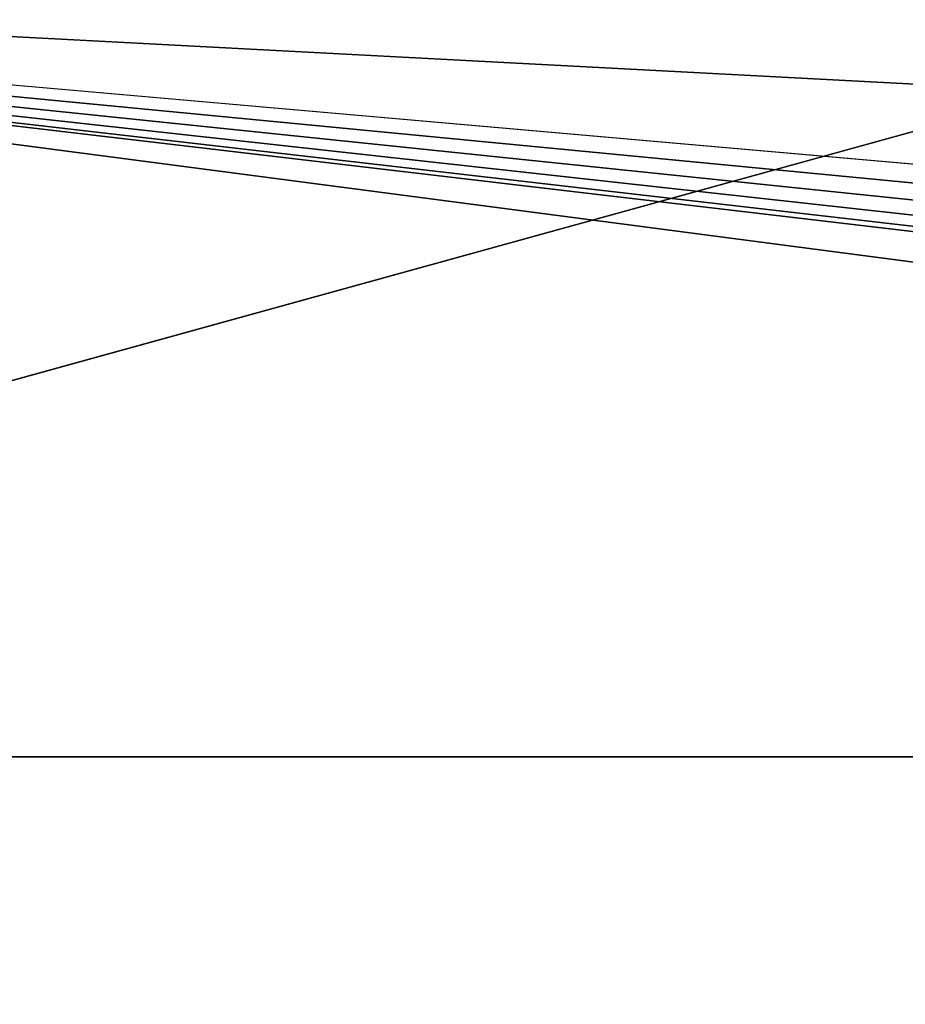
# Model space of a CAD drawing. Header units: millimetres. Extents: x -180 to 180, y -42 to 450.
# Tile 111 of 256: x -124 to -106, y -21 to -1. Entities that reach past the tile are written whole.
import ezdxf

# ---------------------------------------------------------------- set-up
doc = ezdxf.new("R2010")
doc.units = ezdxf.units.MM
doc.header["$LTSCALE"] = 65.185185
for name, color, linetype in [('13', 7, 'CONTINUOUS'), ('5', 7, 'CONTINUOUS'), ('7', 7, 'CONTINUOUS')]:
    doc.layers.add(name, color=color, linetype=linetype)

msp = doc.modelspace()

# ---------------------------------------------------------------- linework, layer by layer
at = {"layer": '13', "linetype": 'Continuous'}
for points in [[(152, -16, -447), (-152, -16, -447), (152, 68, -447), (152, -16, -447)], [(-152, -16, -447), (-152, 68, -447), (152, 68, -447), (-152, -16, -447)]]:
    msp.add_3dface(points, dxfattribs=at)
at = {"layer": '5', "linetype": 'Continuous'}
for points in [[(30, -16, -2.8), (-30, -16, -2.8), (-152, -16, -447), (30, -16, -2.8)], [(152, -16), (30, -16, -2.8), (-152, -16, -447), (152, -16)], [(-30, -16, -2.8), (-30, -16), (-152, -16, -447), (-30, -16, -2.8)], [(-152, -16, -447), (-30, -16), (-152, -16), (-152, -16, -447)], [(152, -16, -447), (152, -16), (-152, -16, -447), (152, -16, -447)]]:
    msp.add_3dface(points, dxfattribs=at)
at = {"layer": '7', "linetype": 'Continuous'}
for points in [[(26.5, -21), (27.84, -20.733), (-152, 0), (26.5, -21)], [(-30, -16), (26.5, -21), (-152, 0), (-30, -16)], [(27.84, -20.733), (28.975, -19.975), (-152, 0), (27.84, -20.733)], [(28.975, -19.975), (29.733, -18.84), (-152, 0), (28.975, -19.975)], [(29.733, -18.84), (30, -17.5), (-152, 0), (29.733, -18.84)], [(30, -17.5), (30, -16), (-152, 0), (30, -17.5)], [(-152, -16), (-30, -16), (-152, 0), (-152, -16)], [(30, -16), (152, -16), (-152, 0), (30, -16)], [(-152, 0), (152, -16), (152, 0), (-152, 0)]]:
    msp.add_3dface(points, dxfattribs=at)

doc.saveas('drawing.dxf')
